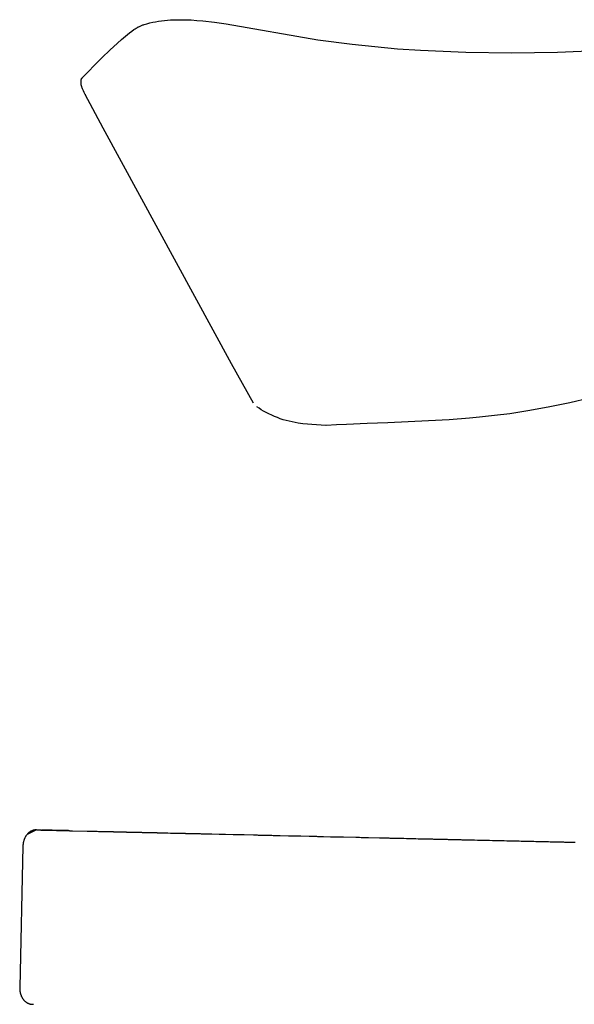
# Model space of a CAD drawing. Header units: millimetres. Extents: x 0 to 17052, y 0 to 22595.
# Tile 7 of 21: x 10539 to 11812, y 4278 to 6536. Entities that reach past the tile are written whole.
import ezdxf

# ---------------------------------------------------------------- set-up
doc = ezdxf.new("R2010")
doc.units = ezdxf.units.MM
doc.header["$MEASUREMENT"] = 0
doc.layers.add('Crea2D$visibili$linee', color=7, linetype='Continuous', true_color=0x000000)

msp = doc.modelspace()

# ---------------------------------------------------------------- linework, layer by layer
at = {"layer": 'Crea2D$visibili$linee'}
for p, q in [((10824.5, 6524.8), (10831.1, 6526.7)), ((10831.1, 6526.7), (10837.7, 6528.4)), ((10837.7, 6528.4), (10844.4, 6529.9)), ((10844.4, 6529.9), (10851.1, 6531.2)), ((10851.1, 6531.2), (10857.8, 6532.3)), ((10857.8, 6532.3), (10864.5, 6533.3)), ((10864.5, 6533.3), (10871.3, 6534.1)), ((10871.3, 6534.1), (10878, 6534.8)), ((10878, 6534.8), (10884.8, 6535.3)), ((10884.8, 6535.3), (10891.6, 6535.6)), ((10891.6, 6535.6), (10898.4, 6535.9)), ((10898.4, 6535.9), (10905.2, 6536)), ((10905.2, 6536), (10918.8, 6535.8)), ((10918.8, 6535.8), (10932.4, 6535.3)), ((10932.4, 6535.3), (10945.9, 6534.4)), ((10945.9, 6534.4), (10959.3, 6533.2)), ((10959.3, 6533.2), (10986.2, 6530.1)), ((10986.2, 6530.1), (11012.9, 6526.3)), ((11012.9, 6526.3), (11223.3, 6489.9)), ((10786.4, 6502.2), (10791.2, 6506)), ((10791.2, 6506), (10796.2, 6509.7)), ((10796.2, 6509.7), (10801.3, 6513.3)), ((10801.3, 6513.3), (10804, 6515.1)), ((10804, 6515.1), (10806.7, 6516.8)), ((10806.7, 6516.8), (10809.5, 6518.4)), ((10809.5, 6518.4), (10810.9, 6519.2)), ((10810.9, 6519.2), (10812.4, 6519.9)), ((10812.4, 6519.9), (10813.8, 6520.6)), ((10813.8, 6520.6), (10815.3, 6521.3)), ((10815.3, 6521.3), (10816.8, 6522)), ((10816.8, 6522), (10818.4, 6522.7)), ((10818.4, 6522.7), (10819.9, 6523.2)), ((10819.9, 6523.2), (10821.3, 6523.8)), ((10821.3, 6523.8), (10822.8, 6524.3)), ((10822.8, 6524.3), (10824.4, 6524.8)), ((10745.9, 6466.1), (10763.5, 6482.4)), ((10763.5, 6482.4), (10772.5, 6490.5)), ((10772.5, 6490.5), (10781.6, 6498.3)), ((10781.6, 6498.3), (10786.4, 6502.2)), ((11223.3, 6489.9), (11301.8, 6479.7)), ((10728.7, 6449.5), (10745.9, 6466.1)), ((11301.8, 6479.7), (11354.1, 6474.1)), ((11354.1, 6474.1), (11406.4, 6469.5)), ((11406.4, 6469.5), (11458.7, 6465.9)), ((11458.7, 6465.9), (11563.3, 6461.2)), ((11563.3, 6461.2), (11668.1, 6459.8)), ((11668.1, 6459.8), (11773, 6461.4)), ((11773, 6461.4), (11878, 6466)), ((10711.8, 6432.7), (10728.7, 6449.5)), ((10683.2, 6403.6), (10695.1, 6415.7)), ((10695.1, 6415.7), (10711.8, 6432.7)), ((10679.8, 6390.9), (10680.2, 6396.9)), ((10679.8, 6390.5), (10679.8, 6390.9)), ((10679.8, 6390), (10679.8, 6390.5)), ((10680.2, 6397.3), (10680.3, 6397.6)), ((10680.2, 6396.9), (10680.2, 6397.3)), ((10680.3, 6398), (10680.4, 6398.4)), ((10680.3, 6397.9), (10680.4, 6398.2)), ((10680.3, 6397.6), (10680.3, 6398)), ((10680.3, 6397.6), (10680.3, 6397.9)), ((10680.4, 6398.4), (10680.5, 6398.7)), ((10680.4, 6398.2), (10680.5, 6398.5)), ((10680.5, 6398.7), (10680.6, 6399.1)), ((10680.5, 6398.5), (10680.6, 6398.9)), ((10680.6, 6399.1), (10680.7, 6399.4)), ((10680.6, 6398.9), (10680.7, 6399.2)), ((10680.7, 6399.4), (10680.8, 6399.8)), ((10680.7, 6399.2), (10680.8, 6399.5)), ((10680.8, 6399.8), (10681, 6400.1)), ((10680.8, 6399.5), (10680.9, 6399.8)), ((10680.9, 6399.8), (10681.1, 6400.1)), ((10681, 6400.1), (10681.1, 6400.4)), ((10681.1, 6400.4), (10681.2, 6400.8)), ((10681.1, 6400.1), (10681.2, 6400.4)), ((10681.2, 6400.8), (10681.4, 6401.1)), ((10681.2, 6400.4), (10681.4, 6400.7)), ((10681.4, 6401.1), (10681.6, 6401.4)), ((10681.4, 6400.7), (10681.5, 6401)), ((10681.5, 6401), (10681.7, 6401.2)), ((10681.6, 6401.4), (10681.8, 6401.7)), ((10681.7, 6401.2), (10681.9, 6401.5)), ((10681.8, 6401.7), (10682, 6402.1)), ((10681.9, 6401.5), (10682.1, 6401.8)), ((10682, 6402.1), (10682.2, 6402.4)), ((10682.1, 6401.8), (10682.3, 6402)), ((10682.2, 6402.4), (10682.4, 6402.6)), ((10682.3, 6402), (10682.5, 6402.3)), ((10682.4, 6402.6), (10682.6, 6402.9)), ((10682.5, 6402.3), (10682.7, 6402.5)), ((10682.6, 6402.9), (10682.9, 6403.2)), ((10682.7, 6402.5), (10682.9, 6402.8)), ((10682.9, 6403.2), (10683.1, 6403.5)), ((10682.9, 6402.9), (10682.9, 6403)), ((10682.9, 6403), (10682.9, 6403)), ((10682.9, 6403), (10683, 6403)), ((10682.9, 6402.8), (10682.9, 6402.9)), ((10682.9, 6402.9), (10682.9, 6402.9)), ((10682.9, 6402.8), (10682.9, 6402.8)), ((10682.9, 6402.8), (10682.9, 6402.8)), ((10683, 6403.3), (10683.1, 6403.4)), ((10683, 6403.2), (10683, 6403.3)), ((10683, 6403.3), (10683, 6403.3)), ((10683, 6403.3), (10683, 6403.3)), ((10683, 6403.1), (10683, 6403.2)), ((10683, 6403.2), (10683, 6403.2)), ((10683, 6403.2), (10683, 6403.2)), ((10683, 6403), (10683, 6403.1)), ((10683, 6403.1), (10683, 6403.1)), ((10683, 6403.1), (10683, 6403.1)), ((10683.1, 6403.4), (10683.1, 6403.5)), ((10683.1, 6403.5), (10683.1, 6403.5)), ((10683.1, 6403.5), (10683.2, 6403.5)), ((10683.1, 6403.4), (10683.1, 6403.4)), ((10683.1, 6403.4), (10683.1, 6403.4)), ((10683.2, 6403.5), (10683.2, 6403.6)), ((10683.2, 6403.6), (10683.2, 6403.6)), ((10683.2, 6403.5), (10683.2, 6403.5)), ((10679.8, 6389.5), (10679.8, 6390)), ((10679.8, 6389), (10679.8, 6389.5)), ((10679.9, 6388.6), (10679.8, 6389)), ((10679.9, 6388.1), (10679.9, 6388.6)), ((10680, 6387.6), (10679.9, 6388.1)), ((10680.1, 6387.2), (10680, 6387.6)), ((10680.3, 6386.4), (10680.1, 6387.2)), ((10680.5, 6385.6), (10680.3, 6386.4)), ((10680.6, 6385), (10680.5, 6385.6)), ((10680.8, 6384.3), (10680.6, 6385)), ((10681.1, 6383.5), (10680.8, 6384.3)), ((10681.4, 6382.6), (10681.1, 6383.5)), ((10681.8, 6381.3), (10681.4, 6382.6)), ((10682.3, 6379.9), (10681.8, 6381.3)), ((10683.4, 6377.2), (10682.3, 6379.9)), ((10685.3, 6372.9), (10683.4, 6377.2)), ((10687.3, 6368.7), (10685.3, 6372.9)), ((10689.4, 6364.6), (10687.3, 6368.7)), ((10689.4, 6364.8), (10689.4, 6364.8)), ((10689.4, 6364.8), (10689.4, 6364.8)), ((10689.4, 6364.8), (10689.4, 6364.7)), ((10689.4, 6364.7), (10689.4, 6364.7)), ((10689.4, 6364.7), (10689.4, 6364.7)), ((10689.4, 6364.7), (10689.4, 6364.7)), ((10689.4, 6364.7), (10689.4, 6364.7)), ((10689.4, 6364.7), (10689.4, 6364.7)), ((10689.4, 6364.7), (10689.4, 6364.7)), ((10689.4, 6364.7), (10689.4, 6364.6)), ((10689.4, 6364.6), (10689.4, 6364.6)), ((10689.4, 6364.6), (10689.4, 6364.6)), ((10730.4, 6287.5), (10689.5, 6364.5)), ((11025.4, 5747), (10730.4, 6287.5)), ((11076, 5656.7), (11025.4, 5747)), ((11846.8, 5668.3), (11801.5, 5657.4)), ((11088.4, 5644.8), (11083.3, 5648.2)), ((11755.9, 5647.8), (11710, 5639.4)), ((11801.5, 5657.4), (11755.9, 5647.8)), ((11093.5, 5641.5), (11088.4, 5644.8)), ((11098.7, 5638.4), (11093.5, 5641.5)), ((11104.9, 5635), (11098.7, 5638.4)), ((11111.1, 5631.7), (11104.9, 5635)), ((11117.5, 5628.7), (11111.1, 5631.7)), ((11123.9, 5625.9), (11117.5, 5628.7)), ((11130.5, 5623.3), (11123.9, 5625.9)), ((11137.1, 5620.9), (11130.5, 5623.3)), ((11594.3, 5624.3), (11571, 5622.2)), ((11629.1, 5628), (11594.3, 5624.3)), ((11663.9, 5632.4), (11629.1, 5628)), ((11710, 5639.4), (11663.9, 5632.4)), ((11143.8, 5618.7), (11137.1, 5620.9)), ((11150.6, 5616.8), (11143.8, 5618.7)), ((11157.4, 5615), (11150.6, 5616.8)), ((11164.3, 5613.5), (11157.4, 5615)), ((11171.2, 5612.1), (11164.3, 5613.5)), ((11178.1, 5610.9), (11171.2, 5612.1)), ((11188.6, 5609.4), (11178.1, 5610.9)), ((11199.2, 5608.2), (11188.6, 5609.4)), ((11209.8, 5607.3), (11199.2, 5608.2)), ((11220.4, 5606.5), (11209.8, 5607.3)), ((11241.8, 5605.2), (11220.4, 5606.5)), ((11265.8, 5606.5), (11242.1, 5605.2)), ((11289.4, 5607.7), (11265.8, 5606.5)), ((11336.6, 5609.7), (11289.4, 5607.7)), ((11383.7, 5611.6), (11336.6, 5609.7)), ((11430.7, 5613.6), (11383.7, 5611.6)), ((11477.6, 5615.8), (11430.7, 5613.6)), ((11524.4, 5618.6), (11477.6, 5615.8)), ((11571, 5622.2), (11524.4, 5618.6)), ((10577.9, 4677.9), (10556.1, 4667.6)), ((10564, 4674.3), (10563.3, 4673.9)), ((10564.6, 4674.7), (10564, 4674.3)), ((10565.3, 4675), (10564.6, 4674.7)), ((10566, 4675.4), (10565.3, 4675)), ((10566.7, 4675.7), (10566, 4675.4)), ((10567.4, 4676), (10566.7, 4675.7)), ((10568.1, 4676.3), (10567.4, 4676)), ((10568.9, 4676.5), (10568.1, 4676.3)), ((10569.6, 4676.8), (10568.9, 4676.5)), ((10570.3, 4677), (10569.6, 4676.8)), ((10571, 4677.2), (10570.3, 4677)), ((10571.8, 4677.3), (10571, 4677.2)), ((10572.5, 4677.5), (10571.8, 4677.3)), ((10573.2, 4677.6), (10572.5, 4677.5)), ((10573.9, 4677.7), (10573.2, 4677.6)), ((10574.7, 4677.8), (10573.9, 4677.7)), ((10575.4, 4677.8), (10574.7, 4677.8)), ((10576.1, 4677.9), (10575.4, 4677.8)), ((10576.8, 4677.9), (10576.1, 4677.9)), ((10577.6, 4677.9), (10576.8, 4677.9)), ((10578, 4677.9), (10578, 4677.9)), ((10578, 4677.9), (10578.1, 4677.9)), ((10578.1, 4677.9), (10578.1, 4677.9)), ((10578.1, 4677.9), (10578.1, 4677.9)), ((10578.1, 4677.9), (10578.1, 4677.9)), ((10578.1, 4677.9), (10578.1, 4677.9)), ((10578.1, 4677.9), (10578.1, 4677.9)), ((10578.1, 4677.9), (10578.1, 4677.9)), ((10578.1, 4677.9), (10578.1, 4677.9)), ((10578.1, 4677.9), (10578.1, 4677.9)), ((10578.1, 4677.9), (10578.1, 4677.9)), ((10578.1, 4677.9), (10578.1, 4677.9)), ((10578.1, 4677.9), (10578.1, 4677.9)), ((10578.1, 4677.9), (10578.1, 4677.9)), ((10578.1, 4677.9), (10578.1, 4677.9)), ((10578.1, 4677.9), (10578.1, 4677.9)), ((10578.1, 4677.9), (10578.1, 4677.9)), ((10578.1, 4677.9), (10578.1, 4677.9)), ((10578.1, 4677.9), (10578.1, 4677.9)), ((10578.1, 4677.9), (10578.1, 4677.9)), ((10578.1, 4677.9), (10578.1, 4677.9)), ((10578.1, 4677.9), (10578.1, 4677.9)), ((10578.1, 4677.9), (10578.1, 4677.9)), ((10578.1, 4677.9), (10578.1, 4677.9)), ((10578.1, 4677.9), (10578.1, 4677.9)), ((10578.1, 4677.9), (10578.1, 4677.9)), ((10578.1, 4677.9), (10578.1, 4677.9)), ((10578.1, 4677.9), (10578.1, 4677.9)), ((10578.1, 4677.9), (10578.1, 4677.9)), ((10578.1, 4677.9), (10578.1, 4677.9)), ((10578.1, 4677.9), (10578.1, 4677.9)), ((10578.1, 4677.9), (10578.1, 4677.9)), ((10578.1, 4677.9), (10578.1, 4677.9)), ((10578.1, 4677.9), (10578.1, 4677.9)), ((10578.1, 4677.9), (10578.1, 4677.9)), ((10578.1, 4677.9), (10578.1, 4677.9)), ((10578.1, 4677.9), (10578.1, 4677.9)), ((10578.1, 4677.9), (10578.1, 4677.9)), ((10578.1, 4677.9), (10578.1, 4677.9)), ((10578.1, 4677.9), (10578.1, 4677.9)), ((10578.1, 4677.9), (10578.1, 4677.9)), ((10578.1, 4677.9), (10578.1, 4677.9)), ((10578.1, 4677.9), (10578.1, 4677.9)), ((10578.1, 4677.9), (10578.1, 4677.9)), ((10578.1, 4677.9), (10578.1, 4677.9)), ((10578.1, 4677.9), (10578.1, 4677.9)), ((10578.1, 4677.9), (10578.1, 4677.9)), ((10578.1, 4677.9), (10578.1, 4677.9)), ((10578.1, 4677.9), (10578.1, 4677.9)), ((10578.1, 4677.9), (10578.1, 4677.9)), ((10578.1, 4677.9), (10578.1, 4677.9)), ((10578.1, 4677.9), (10578.1, 4677.9)), ((10578.1, 4677.9), (10578.1, 4677.9)), ((10578.1, 4677.9), (10578.2, 4677.9)), ((10578.2, 4677.9), (10578.2, 4677.9)), ((10578.2, 4677.9), (10578.3, 4677.9)), ((10578.3, 4677.9), (10578.7, 4677.8)), ((10578.7, 4677.8), (10578.8, 4677.8)), ((10578.8, 4677.8), (10579, 4677.8)), ((10579, 4677.8), (10579, 4677.8)), ((10579, 4677.8), (10580, 4677.8)), ((10580, 4677.8), (10580.2, 4677.8)), ((10580.2, 4677.8), (10581.3, 4677.8)), ((10581.3, 4677.8), (10581.4, 4677.8)), ((10581.4, 4677.8), (10581.8, 4677.8)), ((10581.8, 4677.8), (10581.8, 4677.8)), ((10581.8, 4677.8), (10582.2, 4677.8)), ((10582.2, 4677.8), (10582.3, 4677.8)), ((10582.3, 4677.8), (10583.3, 4677.7)), ((10583.3, 4677.7), (10583.8, 4677.7)), ((10583.8, 4677.7), (10584.5, 4677.7)), ((10584.5, 4677.7), (10585, 4677.7)), ((10585, 4677.7), (10585.1, 4677.7)), ((10585.1, 4677.7), (10585.7, 4677.7)), ((10585.7, 4677.7), (10587.7, 4677.6)), ((10585.7, 4677.7), (10585.8, 4677.7)), ((10585.7, 4677.7), (10586.1, 4677.7)), ((10585.8, 4677.7), (10586.3, 4677.7)), ((10585.8, 4677.7), (10586.3, 4677.7)), ((10585.8, 4677.7), (10586.5, 4677.7)), ((10586.5, 4677.7), (10587, 4677.7)), ((10586.5, 4677.7), (10589.6, 4677.6)), ((10587, 4677.7), (10587.2, 4677.7)), ((10587.9, 4677.6), (10587.2, 4677.7)), ((10587.2, 4677.6), (10588.4, 4677.6)), ((10587.7, 4677.6), (10588.5, 4677.6)), ((10588, 4677.6), (10588.5, 4677.6)), ((10588.7, 4677.6), (10588, 4677.6)), ((10588.5, 4677.6), (10589.2, 4677.6)), ((10588.5, 4677.6), (10589, 4677.6)), ((10588.8, 4677.6), (10589.3, 4677.6)), ((10589.5, 4677.6), (10588.8, 4677.6)), ((10589.3, 4677.6), (10590.1, 4677.6)), ((10589.3, 4677.6), (10590.1, 4677.6)), ((10589.6, 4677.6), (10589.9, 4677.6)), ((10589.6, 4677.6), (10590.4, 4677.6)), ((10590.4, 4677.6), (10589.9, 4677.6)), ((10589.9, 4677.6), (10590.4, 4677.6)), ((10590.1, 4677.6), (10590.4, 4677.6)), ((10590.3, 4677.6), (10590.5, 4677.6)), ((10592.8, 4677.5), (10590.4, 4677.6)), ((10590.4, 4677.6), (10593.7, 4677.5)), ((10590.5, 4677.6), (10590.9, 4677.6)), ((10591, 4677.6), (10591.3, 4677.6)), ((10592.8, 4677.5), (10591.2, 4677.6)), ((10606.7, 4677.2), (10592.8, 4677.5)), ((10592.9, 4677.5), (10592.8, 4677.5)), ((10593.6, 4677.5), (10593.2, 4677.5)), ((10593.7, 4677.5), (10594.1, 4677.5)), ((10594, 4677.5), (10593.7, 4677.5)), ((10594.5, 4677.5), (10594, 4677.5)), ((10594.1, 4677.5), (10594.2, 4677.5)), ((10594.2, 4677.5), (10594.4, 4677.5)), ((10594.4, 4677.5), (10594.6, 4677.5)), ((10594.9, 4677.5), (10594.5, 4677.5)), ((10594.6, 4677.5), (10594.8, 4677.5)), ((10594.8, 4677.5), (10595.1, 4677.5)), ((10595.4, 4677.5), (10595, 4677.5)), ((10595.1, 4677.5), (10595.2, 4677.5)), ((10595.2, 4677.5), (10595.5, 4677.5)), ((10600.6, 4677.4), (10595.4, 4677.5)), ((10595.5, 4677.5), (10595.7, 4677.5)), ((10595.7, 4677.5), (10596, 4677.5)), ((10596, 4677.5), (10596.2, 4677.4)), ((10596.2, 4677.4), (10596.4, 4677.4)), ((10596.3, 4677.5), (10596.3, 4677.5)), ((10596.4, 4677.4), (10596.7, 4677.4)), ((10596.7, 4677.4), (10596.9, 4677.4)), ((10596.9, 4677.4), (10597.2, 4677.4)), ((10597.2, 4677.4), (10597.4, 4677.4)), ((10597.4, 4677.4), (10597.7, 4677.4)), ((10597.7, 4677.4), (10597.8, 4677.4)), ((10597.8, 4677.4), (10598.9, 4677.4)), ((10598.4, 4677.4), (10599.4, 4677.4)), ((10599.4, 4677.4), (10598.9, 4677.4)), ((10598.9, 4677.4), (10599.4, 4677.4)), ((10599.4, 4677.4), (10600, 4677.4)), ((10600.6, 4677.4), (10599.5, 4677.4)), ((10600, 4677.4), (10600, 4677.4)), ((10600, 4677.4), (10600.5, 4677.3)), ((10600.5, 4677.3), (10600.6, 4677.3)), ((10600.6, 4677.4), (10601.2, 4677.3)), ((10601.2, 4677.3), (10600.6, 4677.4)), ((10601.2, 4677.3), (10600.6, 4677.4)), ((10600.6, 4677.4), (10611.2, 4677.1)), ((10606.8, 4677.2), (10600.6, 4677.4)), ((10600.6, 4677.3), (10601.1, 4677.3)), ((10601.1, 4677.3), (10601.2, 4677.3)), ((10601.2, 4677.3), (10601.7, 4677.3)), ((10606.7, 4677.2), (10601.2, 4677.3)), ((10601.7, 4677.3), (10601.8, 4677.3)), ((10601.8, 4677.3), (10602.3, 4677.3)), ((10602.3, 4677.3), (10602.4, 4677.3)), ((10602.4, 4677.3), (10602.9, 4677.3)), ((10602.9, 4677.3), (10603, 4677.3)), ((10603, 4677.3), (10603.5, 4677.3)), ((10603.5, 4677.3), (10603.6, 4677.3)), ((10603.6, 4677.3), (10604.2, 4677.3)), ((10604.2, 4677.3), (10604.3, 4677.3)), ((10604.3, 4677.3), (10604.8, 4677.3)), ((10604.8, 4677.3), (10604.9, 4677.2)), ((10604.9, 4677.2), (10605.5, 4677.2)), ((10605.5, 4677.2), (10605.6, 4677.2)), ((10605.6, 4677.2), (10606.2, 4677.2)), ((10606.3, 4677.2), (10605.7, 4677.2)), ((10606.2, 4677.2), (10606.3, 4677.2)), ((10606.3, 4677.2), (10606.8, 4677.2)), ((10607, 4677.2), (10606.4, 4677.2)), ((10606.4, 4677.2), (10607, 4677.2)), ((10606.8, 4677.2), (10607, 4677.2)), ((10607, 4677.2), (10607.6, 4677.2)), ((10613.8, 4677.1), (10607, 4677.2)), ((10607, 4677.2), (10607.7, 4677.2)), ((10607.6, 4677.2), (10607.7, 4677.2)), ((10607.7, 4677.2), (10608.3, 4677.2)), ((10608.5, 4677.2), (10607.8, 4677.2)), ((10608.3, 4677.2), (10608.5, 4677.2)), ((10608.5, 4677.2), (10609, 4677.2)), ((10609.9, 4677.1), (10608.5, 4677.2)), ((10609, 4677.2), (10623.2, 4676.8)), ((10613.8, 4677.1), (10610, 4677.1)), ((10621.6, 4676.9), (10613.8, 4677.1)), ((10626.1, 4676.8), (10621.6, 4676.9)), ((10623.2, 4676.8), (10623.8, 4676.8)), ((10623.8, 4676.8), (10625, 4676.8)), ((10625, 4676.8), (10625.6, 4676.8)), ((10625.6, 4676.8), (10626.9, 4676.7)), ((10626.1, 4676.8), (10626.9, 4676.8)), ((10626.9, 4676.8), (10626.1, 4676.8)), ((10628.6, 4676.7), (10626.1, 4676.8)), ((10626.5, 4676.7), (10627.4, 4676.7)), ((10626.9, 4676.8), (10627.8, 4676.7)), ((10626.9, 4676.7), (10627.4, 4676.7)), ((10627.1, 4676.8), (10628.8, 4676.7)), ((10627.4, 4676.7), (10631.9, 4676.6)), ((10627.6, 4676.7), (10629.3, 4676.7)), ((10628.8, 4676.7), (10627.8, 4676.7)), ((10644.8, 4676.3), (10628.6, 4676.7)), ((10628.8, 4676.7), (10629.3, 4676.7)), ((10630.8, 4676.7), (10629, 4676.7)), ((10629.6, 4676.7), (10631.3, 4676.6)), ((10630.8, 4676.7), (10629.8, 4676.7)), ((10630.8, 4676.7), (10631.3, 4676.6)), ((10631.9, 4676.6), (10631, 4676.7)), ((10631.5, 4676.6), (10632.4, 4676.6)), ((10631.9, 4676.6), (10632.4, 4676.6)), ((10632.9, 4676.6), (10631.9, 4676.6)), ((10632.4, 4676.6), (10632.9, 4676.6)), ((10632.9, 4676.6), (10633.5, 4676.6)), ((10633.5, 4676.6), (10636.7, 4676.5)), ((10643.2, 4676.4), (10636.5, 4676.5)), ((10636.5, 4676.5), (10643, 4676.4)), ((10637.6, 4676.5), (10636.5, 4676.5)), ((10636.7, 4676.5), (10636.9, 4676.5)), ((10636.9, 4676.5), (10637.6, 4676.5)), ((10637.6, 4676.5), (10637.7, 4676.5)), ((10637.7, 4676.5), (10637.7, 4676.5)), ((10637.7, 4676.5), (10637.8, 4676.5)), ((10638.2, 4676.5), (10637.7, 4676.5)), ((10637.8, 4676.5), (10638.3, 4676.5)), ((10637.8, 4676.5), (10638.2, 4676.5)), ((10638.3, 4676.5), (10637.9, 4676.5)), ((10638.2, 4676.5), (10638.4, 4676.5)), ((10638.4, 4676.5), (10639.2, 4676.5)), ((10638.9, 4676.5), (10638.7, 4676.5)), ((10639.2, 4676.5), (10638.9, 4676.5)), ((10639.2, 4676.5), (10639.5, 4676.5)), ((10639.5, 4676.5), (10641.5, 4676.4)), ((10640.2, 4676.4), (10639.8, 4676.5)), ((10641.5, 4676.4), (10641.9, 4676.4)), ((10641.9, 4676.4), (10645.7, 4676.3)), ((10643.5, 4676.4), (10643.2, 4676.4)), ((10643.2, 4676.4), (10644, 4676.4)), ((10644.6, 4676.3), (10644.4, 4676.4)), ((10645.2, 4676.3), (10644.7, 4676.3)), ((10644.7, 4676.3), (10645.2, 4676.3)), ((10650.1, 4676.2), (10644.8, 4676.3)), ((10645.7, 4676.3), (10645.9, 4676.3)), ((10645.9, 4676.3), (10646, 4676.3)), ((10646, 4676.3), (10646.2, 4676.3)), ((10646.2, 4676.3), (10649.4, 4676.2)), ((10648.5, 4676.3), (10648.7, 4676.2)), ((10649.2, 4676.2), (10649.6, 4676.2)), ((10649.6, 4676.2), (10650.1, 4676.2)), ((10649.9, 4676.2), (10650.3, 4676.2)), ((10650.8, 4676.2), (10650.1, 4676.2)), ((10650.3, 4676.2), (10651.4, 4676.2)), ((10650.5, 4676.2), (10650.8, 4676.2)), ((10651.4, 4676.2), (10650.9, 4676.2)), ((10651.4, 4676.2), (10651.7, 4676.2)), ((10652.1, 4676.2), (10651.6, 4676.2)), ((10651.7, 4676.2), (10652.1, 4676.2)), ((10652.1, 4676.2), (10652.5, 4676.2)), ((10652.5, 4676.2), (10652.9, 4676.2)), ((10652.9, 4676.2), (10653.2, 4676.1)), ((10653.2, 4676.1), (10653.7, 4676.1)), ((10653.7, 4676.1), (10653.9, 4676.1)), ((10653.9, 4676.1), (10654.6, 4676.1)), ((10654.6, 4676.1), (10654.7, 4676.1)), ((10654.7, 4676.1), (10656, 4676.1)), ((10656, 4676.1), (10656.3, 4676.1)), ((10656.3, 4676.1), (10656.9, 4676.1)), ((10656.9, 4676.1), (10657.1, 4676.1)), ((10657.1, 4676.1), (10660.1, 4676)), ((10660.1, 4676), (10660.4, 4676)), ((10660.4, 4676), (10693.8, 4675.2)), ((10693.8, 4675.2), (10694.3, 4675.2)), ((10694.3, 4675.2), (10694.9, 4675.2)), ((10694.9, 4675.2), (10695.5, 4675.2)), ((10695.5, 4675.2), (10701.2, 4675)), ((10701.2, 4675), (10701.3, 4675)), ((10701.3, 4675), (10702.5, 4675)), ((10702.5, 4675), (10703.1, 4675)), ((10703.1, 4675), (10714.5, 4674.7)), ((10714.5, 4674.7), (10715.1, 4674.7)), ((10715.1, 4674.7), (10715.9, 4674.7)), ((10715.9, 4674.7), (10716.5, 4674.7)), ((10716.5, 4674.7), (10720, 4674.6)), ((10720, 4674.6), (10720.7, 4674.6)), ((10720.7, 4674.6), (10724.3, 4674.5)), ((10724.3, 4674.5), (10725.1, 4674.5)), ((10725.1, 4674.5), (10728.9, 4674.4)), ((10728.9, 4674.4), (10729.5, 4674.4)), ((10729.5, 4674.4), (10731.8, 4674.3)), ((10731.8, 4674.3), (10732.5, 4674.3)), ((10732.5, 4674.3), (10734.8, 4674.3)), ((10734.8, 4674.3), (10735.5, 4674.3)), ((10735.5, 4674.3), (10737.9, 4674.2)), ((10737.9, 4674.2), (10738.6, 4674.2)), ((10738.6, 4674.2), (10741, 4674.1)), ((10741, 4674.1), (10741.7, 4674.1)), ((10741.7, 4674.1), (10744.3, 4674.1)), ((10744.3, 4674.1), (10744.8, 4674)), ((10547.9, 4651.7), (10547.7, 4650.8)), ((10548.2, 4652.6), (10547.9, 4651.7)), ((10548.4, 4653.4), (10548.2, 4652.6)), ((10548.7, 4654.3), (10548.4, 4653.4)), ((10549, 4655.1), (10548.7, 4654.3)), ((10549.3, 4656), (10549, 4655.1)), ((10549.6, 4656.8), (10549.3, 4656)), ((10550, 4657.7), (10549.6, 4656.8)), ((10550.3, 4658.5), (10550, 4657.7)), ((10550.7, 4659.3), (10550.3, 4658.5)), ((10551.1, 4660.1), (10550.7, 4659.3)), ((10551.5, 4660.9), (10551.1, 4660.1)), ((10552, 4661.7), (10551.5, 4660.9)), ((10552.4, 4662.5), (10552, 4661.7)), ((10552.9, 4663.3), (10552.4, 4662.5)), ((10553.4, 4664), (10552.9, 4663.3)), ((10553.9, 4664.8), (10553.4, 4664)), ((10554.4, 4665.5), (10553.9, 4664.8)), ((10554.9, 4666.2), (10554.4, 4665.5)), ((10555.5, 4666.9), (10554.9, 4666.2)), ((10556.1, 4667.6), (10555.5, 4666.9)), ((10556.6, 4668.2), (10556.1, 4667.6)), ((10557.1, 4668.8), (10556.6, 4668.2)), ((10557.7, 4669.4), (10557.1, 4668.8)), ((10558.3, 4670), (10557.7, 4669.4)), ((10558.9, 4670.5), (10558.3, 4670)), ((10559.5, 4671), (10558.9, 4670.5)), ((10560.1, 4671.6), (10559.5, 4671)), ((10560.7, 4672.1), (10560.1, 4671.6)), ((10561.3, 4672.5), (10560.7, 4672.1)), ((10562, 4673), (10561.3, 4672.5)), ((10562.6, 4673.5), (10562, 4673)), ((10563.3, 4673.9), (10562.6, 4673.5)), ((10744.8, 4674), (10745.4, 4674)), ((10745.4, 4674), (10746.4, 4674)), ((10746.4, 4674), (10748.8, 4674)), ((10748.8, 4674), (10749.6, 4673.9)), ((10749.6, 4673.9), (10752.3, 4673.9)), ((10752.3, 4673.9), (10752.8, 4673.9)), ((10752.8, 4673.9), (10753.4, 4673.9)), ((10753.4, 4673.9), (10754.5, 4673.8)), ((10754.5, 4673.8), (10757, 4673.8)), ((10757, 4673.8), (10757.8, 4673.8)), ((10757.8, 4673.8), (10762, 4673.7)), ((10762, 4673.7), (10762.8, 4673.6)), ((10762.8, 4673.6), (10765.7, 4673.6)), ((10765.7, 4673.6), (10765.8, 4673.6)), ((10765.8, 4673.6), (10767.1, 4673.5)), ((10767.1, 4673.5), (10768, 4673.5)), ((10768, 4673.5), (10772.3, 4673.4)), ((10772.3, 4673.4), (10773.3, 4673.4)), ((10773.3, 4673.4), (10776.4, 4673.3)), ((10776.4, 4673.3), (10776.8, 4673.3)), ((10776.8, 4673.3), (10777.7, 4673.3)), ((10777.7, 4673.3), (10778.7, 4673.3)), ((10778.7, 4673.3), (10783.3, 4673.2)), ((10783.3, 4673.2), (10784.2, 4673.1)), ((10784.2, 4673.1), (10787.4, 4673.1)), ((10787.4, 4673.1), (10787.5, 4673.1)), ((10787.5, 4673.1), (10789, 4673)), ((10789, 4673), (10789.9, 4673)), ((10789.9, 4673), (10790.7, 4673)), ((10790.7, 4673), (10791.5, 4673)), ((10791.5, 4673), (10799.2, 4672.8)), ((10799.2, 4672.8), (10799.3, 4672.8)), ((10799.3, 4672.8), (10800.8, 4672.8)), ((10800.8, 4672.8), (10801.4, 4672.8)), ((10801.4, 4672.8), (10802.3, 4672.7)), ((10802.3, 4672.7), (10803.1, 4672.7)), ((10803.1, 4672.7), (10804, 4672.7)), ((10804, 4672.7), (10804.8, 4672.7)), ((10804.8, 4672.7), (10814.8, 4672.4)), ((10814.8, 4672.4), (10815.3, 4672.4)), ((10815.3, 4672.4), (10816.5, 4672.4)), ((10816.5, 4672.4), (10817.1, 4672.4)), ((10817.1, 4672.4), (10818.1, 4672.4)), ((10818.1, 4672.4), (10818.9, 4672.4)), ((10818.9, 4672.4), (10819.9, 4672.3)), ((10819.9, 4672.3), (10820.8, 4672.3)), ((10820.8, 4672.3), (10821.7, 4672.3)), ((10821.7, 4672.3), (10822.6, 4672.3)), ((10822.6, 4672.3), (10831.6, 4672.1)), ((10831.6, 4672.1), (10832, 4672.1)), ((10832, 4672.1), (10833.3, 4672)), ((10833.3, 4672), (10833.9, 4672)), ((10833.9, 4672), (10835, 4672)), ((10835, 4672), (10835.9, 4672)), ((10835.9, 4672), (10836.8, 4671.9)), ((10836.8, 4671.9), (10837.8, 4671.9)), ((10837.8, 4671.9), (10838.7, 4671.9)), ((10838.7, 4671.9), (10839.8, 4671.9)), ((10839.8, 4671.9), (10840.6, 4671.9)), ((10840.6, 4671.9), (10841.7, 4671.8)), ((10841.7, 4671.8), (10845.2, 4671.7)), ((10845.2, 4671.7), (10845.7, 4671.7)), ((10845.7, 4671.7), (10846.8, 4671.7)), ((10846.8, 4671.7), (10847.7, 4671.7)), ((10847.7, 4671.7), (10853, 4671.6)), ((10853, 4671.6), (10853.7, 4671.6)), ((10853.7, 4671.6), (10854.6, 4671.5)), ((10854.6, 4671.5), (10855.8, 4671.5)), ((10855.8, 4671.5), (10859.4, 4671.4)), ((10859.4, 4671.4), (10859.8, 4671.4)), ((10859.8, 4671.4), (10861, 4671.4)), ((10861, 4671.4), (10861.9, 4671.4)), ((10861.9, 4671.4), (10867.6, 4671.2)), ((10867.6, 4671.2), (10868.2, 4671.2)), ((10868.2, 4671.2), (10869.2, 4671.2)), ((10869.2, 4671.2), (10870.3, 4671.2)), ((10870.3, 4671.2), (10876, 4671)), ((10876, 4671), (10876.6, 4671)), ((10876.6, 4671), (10877.8, 4671)), ((10877.8, 4671), (10878.8, 4671)), ((10878.8, 4671), (10884.8, 4670.8)), ((10884.8, 4670.8), (10885.3, 4670.8)), ((10885.3, 4670.8), (10886.6, 4670.8)), ((10886.6, 4670.8), (10887.5, 4670.8)), ((10887.5, 4670.8), (10888.6, 4670.8)), ((10888.6, 4670.8), (10889.7, 4670.7)), ((10889.7, 4670.7), (10895.8, 4670.6)), ((10895.8, 4670.6), (10896.3, 4670.6)), ((10896.3, 4670.6), (10897.6, 4670.6)), ((10897.6, 4670.6), (10898.6, 4670.5)), ((10898.6, 4670.5), (10907, 4670.3)), ((10907, 4670.3), (10907.6, 4670.3)), ((10907.6, 4670.3), (10908.9, 4670.3)), ((10908.9, 4670.3), (10909.8, 4670.3)), ((10909.8, 4670.3), (10918.6, 4670.1)), ((10918.6, 4670.1), (10919.9, 4670)), ((10919.9, 4670), (10922.5, 4670)), ((10922.5, 4670), (10923.2, 4670)), ((10923.2, 4670), (10928.6, 4669.8)), ((10928.6, 4669.8), (10929.7, 4669.8)), ((10929.7, 4669.8), (10932.6, 4669.8)), ((10932.6, 4669.8), (10932.6, 4669.7)), ((10932.6, 4669.7), (10934.7, 4669.7)), ((10934.7, 4669.7), (10936.3, 4669.7)), ((10936.3, 4669.7), (10938.8, 4669.6)), ((10938.8, 4669.6), (10939.6, 4669.6)), ((10939.6, 4669.6), (10945.1, 4669.5)), ((10945.1, 4669.5), (10946.2, 4669.4)), ((10946.2, 4669.4), (10949.1, 4669.4)), ((10949.1, 4669.4), (10949.3, 4669.4)), ((10949.3, 4669.4), (10951.4, 4669.3)), ((10951.4, 4669.3), (10952.9, 4669.3)), ((10952.9, 4669.3), (10955.7, 4669.2)), ((10955.7, 4669.2), (10956.3, 4669.2)), ((10956.3, 4669.2), (10957.8, 4669.2)), ((10957.8, 4669.2), (10959.6, 4669.1)), ((10959.6, 4669.1), (10966, 4669)), ((10966, 4669), (10966.4, 4669)), ((10966.4, 4669), (10969.1, 4668.9)), ((10969.1, 4668.9), (10969.8, 4668.9)), ((10969.8, 4668.9), (10972.1, 4668.8)), ((10972.1, 4668.8), (10973.2, 4668.8)), ((10973.2, 4668.8), (10975.2, 4668.8)), ((10975.2, 4668.8), (10976.7, 4668.7)), ((10976.7, 4668.7), (10978.3, 4668.7)), ((10978.3, 4668.7), (10980.1, 4668.7)), ((10980.1, 4668.7), (10997.1, 4668.3)), ((10997.1, 4668.3), (10997.5, 4668.3)), ((10997.5, 4668.3), (11000.2, 4668.2)), ((11000.2, 4668.2), (11001, 4668.2)), ((11001, 4668.2), (11003.4, 4668.1)), ((11003.4, 4668.1), (11004.6, 4668.1)), ((11004.6, 4668.1), (11006.6, 4668.1)), ((11006.6, 4668.1), (11008.1, 4668)), ((11008.1, 4668), (11009.8, 4668)), ((11009.8, 4668), (11011.7, 4667.9)), ((11011.7, 4667.9), (11029.1, 4667.5)), ((11029.1, 4667.5), (11029.4, 4667.5)), ((11029.4, 4667.5), (11032.7, 4667.5)), ((11032.7, 4667.5), (11033.1, 4667.5)), ((11033.1, 4667.5), (11036, 4667.4)), ((11036, 4667.4), (11036.6, 4667.4)), ((11036.6, 4667.4), (11039.3, 4667.3)), ((11039.3, 4667.3), (11040.2, 4667.3)), ((11040.2, 4667.3), (11042.7, 4667.2)), ((11042.7, 4667.2), (11043.7, 4667.2)), ((11043.7, 4667.2), (11046, 4667.2)), ((11046, 4667.2), (11047.3, 4667.1)), ((11047.3, 4667.1), (11049.4, 4667.1)), ((11049.4, 4667.1), (11050.9, 4667)), ((11050.9, 4667), (11052.7, 4667)), ((11052.7, 4667), (11054.5, 4667)), ((11054.5, 4667), (11075.9, 4666.5)), ((11075.9, 4666.5), (11076.3, 4666.5)), ((11076.3, 4666.5), (11079.6, 4666.4)), ((11079.6, 4666.4), (11080.1, 4666.4)), ((11080.1, 4666.4), (11083, 4666.3)), ((11083, 4666.3), (11083.8, 4666.3)), ((11083.8, 4666.3), (11086.4, 4666.2)), ((11086.4, 4666.2), (11087.5, 4666.2)), ((11087.5, 4666.2), (11089.8, 4666.2)), ((11089.8, 4666.2), (11091.3, 4666.1)), ((11091.3, 4666.1), (11093.2, 4666.1)), ((11093.2, 4666.1), (11095, 4666)), ((11095, 4666), (11113.5, 4665.6)), ((11113.5, 4665.6), (11113.8, 4665.6)), ((11113.8, 4665.6), (11117, 4665.5)), ((11117, 4665.5), (11117.4, 4665.5)), ((11117.4, 4665.5), (11120.9, 4665.4)), ((11120.9, 4665.4), (11121.5, 4665.4)), ((11121.5, 4665.4), (11124.4, 4665.4)), ((11124.4, 4665.4), (11125.3, 4665.3)), ((11125.3, 4665.3), (11127.9, 4665.3)), ((11127.9, 4665.3), (11129.1, 4665.3)), ((11129.1, 4665.3), (11131.4, 4665.2)), ((11131.4, 4665.2), (11133, 4665.2)), ((11133, 4665.2), (11134.9, 4665.1)), ((11134.9, 4665.1), (11136.8, 4665.1)), ((11136.8, 4665.1), (11156, 4664.6)), ((11156, 4664.6), (11156.3, 4664.6)), ((11156.3, 4664.6), (11163.6, 4664.5)), ((11163.6, 4664.5), (11164.1, 4664.5)), ((11164.1, 4664.5), (11167.2, 4664.4)), ((11167.2, 4664.4), (11168.1, 4664.4)), ((11168.1, 4664.4), (11170.8, 4664.3)), ((11170.8, 4664.3), (11172, 4664.3)), ((11172, 4664.3), (11174.4, 4664.2)), ((11174.4, 4664.2), (11176, 4664.2)), ((11176, 4664.2), (11178.1, 4664.1)), ((11178.1, 4664.1), (11180, 4664.1)), ((11180, 4664.1), (11181.8, 4664)), ((11181.8, 4664), (11183.9, 4664)), ((11183.9, 4664), (11203.6, 4663.5)), ((11203.6, 4663.5), (11203.9, 4663.5)), ((11203.9, 4663.5), (11207.6, 4663.5)), ((11207.6, 4663.5), (11208.1, 4663.4)), ((11208.1, 4663.4), (11211.3, 4663.4)), ((11211.3, 4663.4), (11212.1, 4663.4)), ((11212.1, 4663.4), (11215.1, 4663.3)), ((11215.1, 4663.3), (11216.2, 4663.3)), ((11216.2, 4663.3), (11218.8, 4663.2)), ((11218.8, 4663.2), (11220.2, 4663.2)), ((11220.2, 4663.2), (11222.6, 4663.1)), ((11222.6, 4663.1), (11224.3, 4663.1)), ((11224.3, 4663.1), (11226.3, 4663)), ((11226.3, 4663), (11228.4, 4663)), ((11228.4, 4663), (11230.1, 4662.9)), ((11230.1, 4662.9), (11232.5, 4662.9)), ((11232.5, 4662.9), (11234.1, 4662.9)), ((11234.1, 4662.9), (11236.6, 4662.8)), ((11236.6, 4662.8), (11252.7, 4662.4)), ((11252.7, 4662.4), (11253, 4662.4)), ((11253, 4662.4), (11256.8, 4662.3)), ((11256.8, 4662.3), (11257.2, 4662.3)), ((11257.2, 4662.3), (11260.6, 4662.2)), ((11260.6, 4662.2), (11261.4, 4662.2)), ((11261.4, 4662.2), (11264.5, 4662.2)), ((11264.5, 4662.2), (11265.6, 4662.1)), ((11265.6, 4662.1), (11268.3, 4662.1)), ((11268.3, 4662.1), (11269.7, 4662)), ((11269.7, 4662), (11272.2, 4662)), ((11272.2, 4662), (11273.9, 4661.9)), ((11273.9, 4661.9), (11276.1, 4661.9)), ((11276.1, 4661.9), (11278, 4661.8)), ((11278, 4661.8), (11280, 4661.8)), ((11280, 4661.8), (11282.1, 4661.8)), ((11282.1, 4661.8), (11310.6, 4661.1)), ((11310.6, 4661.1), (11310.8, 4661.1)), ((11310.8, 4661.1), (11314.7, 4661)), ((11314.7, 4661), (11314.9, 4661)), ((11314.9, 4661), (11318.6, 4660.9)), ((11318.6, 4660.9), (11319.1, 4660.9)), ((11319.1, 4660.9), (11322.5, 4660.8)), ((11322.5, 4660.8), (11323.2, 4660.8)), ((11323.2, 4660.8), (11326.3, 4660.7)), ((11326.3, 4660.7), (11327.4, 4660.7)), ((11327.4, 4660.7), (11330.2, 4660.7)), ((11330.2, 4660.7), (11331.5, 4660.6)), ((11331.5, 4660.6), (11334.1, 4660.6)), ((11334.1, 4660.6), (11335.7, 4660.5)), ((11335.7, 4660.5), (11337.9, 4660.5)), ((11337.9, 4660.5), (11339.9, 4660.4)), ((11339.9, 4660.4), (11364.8, 4659.9)), ((11364.8, 4659.9), (11365, 4659.9)), ((11365, 4659.9), (11368.7, 4659.8)), ((11368.7, 4659.8), (11369.1, 4659.8)), ((11369.1, 4659.8), (11373, 4659.7)), ((11373, 4659.7), (11373.4, 4659.7)), ((11373.4, 4659.7), (11376.9, 4659.6)), ((11376.9, 4659.6), (11377.6, 4659.6)), ((11377.6, 4659.6), (11380.8, 4659.5)), ((11380.8, 4659.5), (11381.9, 4659.5)), ((11381.9, 4659.5), (11384.7, 4659.4)), ((11384.7, 4659.4), (11386.1, 4659.4)), ((11386.1, 4659.4), (11388.7, 4659.3)), ((11388.7, 4659.3), (11390.3, 4659.3)), ((11390.3, 4659.3), (11392.6, 4659.2)), ((11392.6, 4659.2), (11394.5, 4659.2)), ((11394.5, 4659.2), (11396.5, 4659.1)), ((11396.5, 4659.1), (11398.7, 4659.1)), ((11398.7, 4659.1), (11400.4, 4659)), ((11400.4, 4659), (11402.9, 4659)), ((11402.9, 4659), (11404.3, 4659)), ((11404.3, 4659), (11407.1, 4658.9)), ((11407.1, 4658.9), (11412.2, 4658.8)), ((11412.2, 4658.8), (11414, 4658.7)), ((11414, 4658.7), (11420, 4658.6)), ((11420, 4658.6), (11420.9, 4658.6)), ((11420.9, 4658.6), (11426.7, 4658.4)), ((11426.7, 4658.4), (11427.8, 4658.4)), ((11427.8, 4658.4), (11433.3, 4658.3)), ((11433.3, 4658.3), (11434.6, 4658.3)), ((11434.6, 4658.3), (11439.9, 4658.1)), ((11439.9, 4658.1), (11441.4, 4658.1)), ((11441.4, 4658.1), (11446.6, 4658)), ((11446.6, 4658), (11448.1, 4658)), ((11448.1, 4658), (11453.2, 4657.8)), ((11453.2, 4657.8), (11454.9, 4657.8)), ((11454.9, 4657.8), (11459.8, 4657.7)), ((11459.8, 4657.7), (11461.7, 4657.6)), ((11461.7, 4657.6), (11466.5, 4657.5)), ((11466.5, 4657.5), (11468.5, 4657.5)), ((11468.5, 4657.5), (11473.1, 4657.4)), ((11473.1, 4657.4), (11475.4, 4657.3)), ((11475.4, 4657.3), (11479.8, 4657.2)), ((11479.8, 4657.2), (11482.2, 4657.2)), ((11482.2, 4657.2), (11486.4, 4657.1)), ((11486.4, 4657.1), (11489.1, 4657)), ((11489.1, 4657), (11493.1, 4656.9)), ((11493.1, 4656.9), (11495.8, 4656.9)), ((11495.8, 4656.9), (11516.1, 4656.4)), ((11516.1, 4656.4), (11516.4, 4656.4)), ((11516.4, 4656.4), (11519.7, 4656.3)), ((11519.7, 4656.3), (11520.1, 4656.3)), ((11520.1, 4656.3), (11522.7, 4656.2)), ((11522.7, 4656.2), (11523.8, 4656.2)), ((11523.8, 4656.2), (11531, 4656.1)), ((11531, 4656.1), (11531.4, 4656)), ((11531.4, 4656), (11534.3, 4656)), ((11534.3, 4656), (11535.2, 4656)), ((11535.2, 4656), (11538.8, 4655.9)), ((11538.8, 4655.9), (11539.1, 4655.9)), ((11539.1, 4655.9), (11542, 4655.8)), ((11542, 4655.8), (11542.9, 4655.8)), ((11542.9, 4655.8), (11545.2, 4655.7)), ((11545.2, 4655.7), (11546.7, 4655.7)), ((11546.7, 4655.7), (11547.6, 4655.7)), ((11547.6, 4655.7), (11550.4, 4655.6)), ((11550.4, 4655.6), (11551.6, 4655.6)), ((11551.6, 4655.6), (11554.1, 4655.5)), ((11554.1, 4655.5), (11558.2, 4655.4)), ((11558.2, 4655.4), (11561.5, 4655.4)), ((11561.5, 4655.4), (11568.7, 4655.2)), ((11568.7, 4655.2), (11568.8, 4655.2)), ((11568.8, 4655.2), (11575.7, 4655)), ((11575.7, 4655), (11576.1, 4655)), ((11576.1, 4655), (11582.7, 4654.9)), ((11582.7, 4654.9), (11583, 4654.9)), ((11583, 4654.9), (11589.4, 4654.7)), ((11589.4, 4654.7), (11589.9, 4654.7)), ((11589.9, 4654.7), (11596.1, 4654.6)), ((11596.1, 4654.6), (11596.8, 4654.6)), ((11596.8, 4654.6), (11602.8, 4654.4)), ((11602.8, 4654.4), (11603.7, 4654.4)), ((11603.7, 4654.4), (11609.5, 4654.3)), ((11609.5, 4654.3), (11610.5, 4654.2)), ((11610.5, 4654.2), (11616.2, 4654.1)), ((11616.2, 4654.1), (11617.4, 4654.1)), ((11617.4, 4654.1), (11624, 4653.9)), ((11624, 4653.9), (11624.2, 4653.9)), ((11624.2, 4653.9), (11630.7, 4653.8)), ((11630.7, 4653.8), (11631, 4653.8)), ((11631, 4653.8), (11637.3, 4653.6)), ((11637.3, 4653.6), (11637.8, 4653.6)), ((11637.8, 4653.6), (11644, 4653.5)), ((11644, 4653.5), (11644.5, 4653.5)), ((11644.5, 4653.5), (11650.6, 4653.3)), ((11650.6, 4653.3), (11651.3, 4653.3)), ((11651.3, 4653.3), (11657.2, 4653.2)), ((11657.2, 4653.2), (11658, 4653.2)), ((11658, 4653.2), (11663.8, 4653)), ((11663.8, 4653), (11664.8, 4653)), ((11664.8, 4653), (11670.5, 4652.9)), ((11670.5, 4652.9), (11671.5, 4652.8)), ((11671.5, 4652.8), (11677.1, 4652.7)), ((11677.1, 4652.7), (11678.3, 4652.7)), ((11678.3, 4652.7), (11683.7, 4652.6)), ((11683.7, 4652.6), (11685.1, 4652.5)), ((11685.1, 4652.5), (11690.3, 4652.4)), ((11690.3, 4652.4), (11691.8, 4652.4)), ((11691.8, 4652.4), (11696.9, 4652.3)), ((11696.9, 4652.3), (11698.6, 4652.2)), ((11698.6, 4652.2), (11703.5, 4652.1)), ((11703.5, 4652.1), (11705.4, 4652.1)), ((11705.4, 4652.1), (11710.1, 4652)), ((11710.1, 4652), (11712.1, 4651.9)), ((11712.1, 4651.9), (11716.7, 4651.8)), ((11716.7, 4651.8), (11718.9, 4651.8)), ((11718.9, 4651.8), (11723.3, 4651.7)), ((11723.3, 4651.7), (11725.7, 4651.6)), ((11725.7, 4651.6), (11729.9, 4651.5)), ((11729.9, 4651.5), (11732.5, 4651.4)), ((10546.5, 4641), (10539, 4316.2)), ((10546.6, 4643.7), (10546.5, 4642.8)), ((10546.5, 4642.8), (10546.5, 4641.9)), ((10546.5, 4641.9), (10546.5, 4641)), ((10546.7, 4644.6), (10546.6, 4643.7)), ((10546.8, 4645.5), (10546.7, 4644.6)), ((10546.9, 4646.4), (10546.8, 4645.5)), ((10547, 4647.3), (10546.9, 4646.4)), ((10547.2, 4648.2), (10547, 4647.3)), ((10547.3, 4649.1), (10547.2, 4648.2)), ((10547.5, 4649.9), (10547.3, 4649.1)), ((10547.7, 4650.8), (10547.5, 4649.9)), ((11732.5, 4651.4), (11736.5, 4651.4)), ((11736.5, 4651.4), (11739.3, 4651.3)), ((11739.3, 4651.3), (11743.1, 4651.2)), ((11743.1, 4651.2), (11746.1, 4651.1)), ((11746.1, 4651.1), (11749.7, 4651.1)), ((11749.7, 4651.1), (11752.9, 4651)), ((11752.9, 4651), (11756.3, 4650.9)), ((11756.3, 4650.9), (11759.7, 4650.8)), ((11759.7, 4650.8), (11762.9, 4650.7)), ((11762.9, 4650.7), (11766.5, 4650.7)), ((11766.5, 4650.7), (11769.6, 4650.6)), ((11769.6, 4650.6), (11773.3, 4650.5)), ((11773.3, 4650.5), (11776.3, 4650.4)), ((11776.3, 4650.4), (11780.1, 4650.4)), ((11780.1, 4650.4), (11783, 4650.3)), ((11783, 4650.3), (11786.9, 4650.2)), ((11786.9, 4650.2), (11789.7, 4650.1)), ((11789.7, 4650.1), (11793.7, 4650)), ((11793.7, 4650), (11796.4, 4650)), ((11796.4, 4650), (11800.5, 4649.9)), ((11800.5, 4649.9), (11803.1, 4649.8)), ((11803.1, 4649.8), (11807.3, 4649.7)), ((11807.3, 4649.7), (11809.7, 4649.7)), ((11809.7, 4649.7), (11814.1, 4649.6)), ((10539, 4316.2), (10539, 4315.3)), ((10539, 4315.3), (10539, 4314.4)), ((10539, 4314.4), (10539, 4313.5)), ((10539, 4313.5), (10539.1, 4312.6)), ((10539.1, 4312.6), (10539.1, 4311.7)), ((10539.1, 4311.7), (10539.2, 4310.8)), ((10539.2, 4310.8), (10539.3, 4309.9)), ((10539.3, 4309.9), (10539.4, 4309)), ((10539.4, 4309), (10539.5, 4308.1)), ((10539.5, 4308.1), (10539.7, 4307.3)), ((10539.7, 4307.3), (10539.8, 4306.4)), ((10539.8, 4306.4), (10540, 4305.5)), ((10540, 4305.5), (10540.2, 4304.6)), ((10540.2, 4304.6), (10540.4, 4303.7)), ((10540.4, 4303.7), (10540.7, 4302.8)), ((10540.7, 4302.8), (10540.9, 4302)), ((10540.9, 4302), (10541.2, 4301.1)), ((10541.2, 4301.1), (10541.5, 4300.3)), ((10541.5, 4300.3), (10541.8, 4299.4)), ((10541.8, 4299.4), (10542.1, 4298.6)), ((10542.1, 4298.6), (10542.4, 4297.7)), ((10542.4, 4297.7), (10542.8, 4296.9)), ((10542.8, 4296.9), (10543.2, 4296.1)), ((10543.2, 4296.1), (10543.6, 4295.3)), ((10543.6, 4295.3), (10544, 4294.5)), ((10544, 4294.5), (10544.4, 4293.7)), ((10544.4, 4293.7), (10544.9, 4292.9)), ((10544.9, 4292.9), (10545.3, 4292.2)), ((10545.3, 4292.2), (10545.8, 4291.4)), ((10545.8, 4291.4), (10546.3, 4290.7)), ((10546.3, 4290.7), (10546.9, 4289.9)), ((10546.9, 4289.9), (10547.4, 4289.2)), ((10547.4, 4289.2), (10548.1, 4288.4)), ((10548.1, 4288.4), (10548.8, 4287.5)), ((10548.8, 4287.5), (10549.5, 4286.7)), ((10549.5, 4286.7), (10550.3, 4285.9)), ((10550.3, 4285.9), (10550.8, 4285.5)), ((10550.8, 4285.5), (10551.3, 4285)), ((10551.3, 4285), (10551.8, 4284.6)), ((10551.8, 4284.6), (10552.3, 4284.1)), ((10552.3, 4284.1), (10552.8, 4283.7)), ((10552.8, 4283.7), (10553.4, 4283.3)), ((10553.4, 4283.3), (10553.9, 4282.9)), ((10553.9, 4282.9), (10554.5, 4282.5)), ((10554.5, 4282.5), (10555, 4282.2)), ((10555, 4282.2), (10555.6, 4281.8)), ((10555.6, 4281.8), (10556.1, 4281.5)), ((10556.1, 4281.5), (10556.7, 4281.2)), ((10556.7, 4281.2), (10557.3, 4280.8)), ((10557.3, 4280.8), (10557.9, 4280.6)), ((10557.9, 4280.6), (10558.5, 4280.3)), ((10558.5, 4280.3), (10559, 4280)), ((10559, 4280), (10559.6, 4279.8)), ((10559.6, 4279.8), (10560.2, 4279.5)), ((10560.2, 4279.5), (10560.8, 4279.3)), ((10560.8, 4279.3), (10561.5, 4279.1)), ((10561.5, 4279.1), (10562.1, 4278.9)), ((10562.1, 4278.9), (10562.7, 4278.8)), ((10562.7, 4278.8), (10563.3, 4278.6)), ((10563.3, 4278.6), (10563.9, 4278.5)), ((10563.9, 4278.5), (10564.5, 4278.4)), ((10564.5, 4278.4), (10565.1, 4278.3)), ((10565.1, 4278.3), (10565.7, 4278.2)), ((10565.7, 4278.2), (10566.3, 4278.1)), ((10566.3, 4278.1), (10567, 4278.1)), ((10567, 4278.1), (10567.6, 4278)), ((10567.6, 4278), (10568.2, 4278)), ((10568.2, 4278), (10568.8, 4278)), ((10568.8, 4278), (10569.9, 4278)), ((10569.9, 4278), (10570.1, 4278)), ((10570.1, 4278), (10570.4, 4278)), ((10570.4, 4278), (10570.7, 4278)), ((10570.7, 4278), (10571.1, 4278))]:
    msp.add_line(p, q, dxfattribs=at)

doc.saveas('drawing.dxf')
